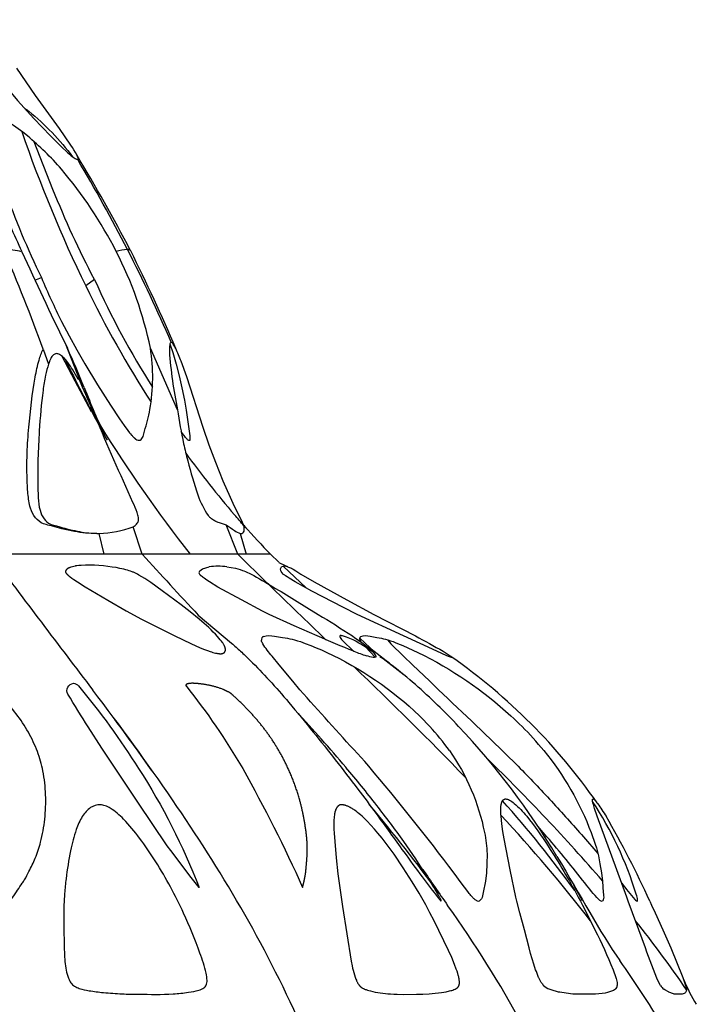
# Model space of a CAD drawing. Header units: millimetres. Extents: x 1250 to 1725, y 0 to 1655.
# Tile 96 of 256: x 1522 to 1555, y 732 to 780. Entities that reach past the tile are written whole.
import ezdxf

# ---------------------------------------------------------------- set-up
doc = ezdxf.new("R2010")
doc.units = ezdxf.units.MM
doc.header["$MEASUREMENT"] = 0
doc.layers.add('Crea2D$visibili$tangenti', color=7, linetype='Continuous', true_color=0x000000)

msp = doc.modelspace()

# ---------------------------------------------------------------- linework, layer by layer
at = {"layer": 'Crea2D$visibili$tangenti'}
for p, q in [((1522.669, 766.888), (1522.99, 767.009)), ((1525.572, 766.915), (1525.142, 766.609)), ((1523.079, 763.53), (1523.338, 762.808)), ((1524.14, 763.831), (1524.848, 762.047)), ((1524.14, 763.831), (1524.252, 763.584)), ((1529.608, 760.593), (1528.288, 763.584)), ((1524.627, 761.975), (1523.977, 763.206)), ((1524.848, 762.047), (1524.778, 762.08)), ((1524.988, 761.687), (1524.848, 762.047)), ((1525.431, 760.493), (1524.627, 761.975)), ((1525.15, 761.325), (1524.988, 761.687)), ((1525.276, 760.803), (1524.891, 761.491)), ((1525.62, 760.242), (1525.15, 761.325)), ((1525.668, 760.13), (1525.339, 760.693)), ((1526.112, 759.236), (1526.182, 759.107)), ((1527.895, 753.571), (1527.456, 754.901)), ((1532.544, 753.571), (1531.97, 755.002)), ((1532.826, 754.993), (1532.905, 754.851)), ((1525.679, 754.58), (1525.796, 754.58)), ((1526.039, 753.571), (1525.796, 754.58)), ((1532.655, 754.583), (1532.942, 753.571)), ((1526.039, 753.571), (1520.501, 753.571)), ((1527.895, 753.571), (1526.039, 753.571)), ((1530.219, 753.571), (1527.895, 753.571)), ((1532.544, 753.571), (1530.219, 753.571)), ((1532.544, 753.571), (1533.955, 752.185)), ((1532.942, 753.571), (1532.544, 753.571)), ((1534.129, 753.571), (1532.942, 753.571)), ((1534.129, 753.571), (1534.539, 753.18)), ((1530.817, 752.858), (1531.15, 752.962)), ((1532.005, 752.968), (1532.424, 752.89)), ((1534.611, 752.858), (1534.662, 752.962)), ((1534.741, 752.987), (1535.854, 751.937)), ((1534.949, 752.968), (1535.14, 752.89)), ((1530.669, 752.736), (1530.692, 752.764)), ((1530.692, 752.764), (1530.817, 752.858)), ((1532.424, 752.89), (1532.534, 752.861)), ((1532.534, 752.861), (1532.651, 752.827)), ((1532.651, 752.827), (1532.77, 752.788)), ((1532.77, 752.788), (1532.836, 752.764)), ((1532.836, 752.764), (1532.91, 752.736)), ((1532.91, 752.736), (1533.186, 752.611)), ((1534.628, 752.764), (1534.611, 752.858)), ((1534.639, 752.736), (1534.628, 752.764)), ((1534.742, 752.611), (1534.639, 752.736)), ((1535.14, 752.89), (1535.194, 752.861)), ((1535.194, 752.861), (1535.256, 752.827)), ((1535.256, 752.827), (1535.322, 752.788)), ((1535.322, 752.788), (1535.359, 752.764)), ((1535.359, 752.764), (1535.403, 752.736)), ((1535.403, 752.736), (1535.6, 752.611)), ((1533.974, 752.161), (1533.951, 752.181)), ((1533.965, 752.175), (1534.012, 752.129)), ((1534.009, 752.145), (1534.043, 752.123)), ((1534.058, 752.084), (1534.011, 752.128)), ((1530.612, 750.617), (1532.236, 749.248)), ((1534.71, 749.535), (1534.833, 749.514)), ((1537.618, 749.395), (1538.176, 748.849)), ((1538.476, 749.494), (1539.204, 748.819)), ((1538.554, 749.289), (1538.493, 749.395)), ((1539.303, 749.535), (1539.411, 749.514)), ((1539.826, 749.411), (1539.835, 749.395)), ((1539.209, 748.565), (1538.737, 749.066)), ((1542.702, 748.639), (1542.213, 748.855)), ((1542.521, 748.856), (1542.861, 748.639)), ((1549.116, 737.054), (1548.878, 737.477)), ((1549.29, 736.728), (1549.116, 737.054)), ((1547.773, 732.407), (1547.683, 732.439)), ((1548.134, 732.304), (1547.773, 732.407)), ((1550.844, 732.407), (1550.797, 732.38)), ((1550.892, 732.44), (1550.844, 732.407)), ((1553.087, 732.623), (1553.004, 732.77)), ((1553.297, 732.407), (1553.251, 732.439)), ((1553.47, 732.305), (1553.297, 732.407)), ((1554.308, 732.623), (1554.346, 732.44)), ((1554.345, 732.407), (1554.342, 732.38)), ((1554.346, 732.44), (1554.345, 732.41)), ((1548.196, 732.292), (1548.134, 732.304)), ((1553.498, 732.292), (1553.47, 732.305))]:
    msp.add_line(p, q, dxfattribs=at)
for points in [[(1519.026, 779.542), (1519.19, 779.246), (1519.362, 778.956), (1519.646, 778.51), (1519.876, 778.164), (1520.328, 777.512), (1520.686, 777.027), (1521.055, 776.55), (1521.436, 776.082), (1521.827, 775.622), (1522.624, 774.735), (1523.426, 773.895), (1523.818, 773.504), (1524.01, 773.319), (1524.196, 773.147), (1524.277, 773.073), (1524.36, 773.002), (1524.444, 772.932), (1524.53, 772.865, 0.123113), (1524.754, 772.745)], [(1524.754, 772.745, 0.546693), (1524.775, 772.809, 0.054221), (1524.707, 772.973), (1524.639, 773.095), (1524.569, 773.215), (1524.496, 773.333), (1524.42, 773.45), (1523.869, 774.249), (1522.709, 775.861), (1522.248, 776.52), (1521.799, 777.186)], [(1526.626, 768.28, 0.058751), (1523.959, 772.281, 0.042608), (1522.31, 773.892), (1522.087, 774.07), (1521.859, 774.242), (1521.632, 774.404), (1521.335, 774.603), (1521.172, 774.706), (1520.479, 775.113, 0.071116), (1520.253, 775.214, 0.144516), (1520.15, 775.212, 0.222209), (1520.087, 775.139, 0.11071), (1520.078, 774.888), (1520.088, 774.819), (1520.1, 774.751), (1520.115, 774.683), (1520.131, 774.615), (1520.235, 774.232), (1520.458, 773.51), (1520.82, 772.407), (1521.199, 771.311, 0.030379), (1522.99, 767.009)], [(1522.172, 775.231), (1522.224, 775.212, -0.046173), (1522.371, 775.097, -0.061128), (1524.508, 772.881)], [(1525.572, 766.915, -0.026121), (1523.552, 771.3), (1522.645, 773.608)], [(1522.99, 767.009, 0.019204), (1523.974, 764.881), (1524.335, 764.19), (1524.711, 763.506), (1525.105, 762.817), (1525.712, 761.804), (1526.344, 760.808), (1526.786, 760.146), (1527.009, 759.829), (1527.184, 759.59), (1527.275, 759.474), (1527.322, 759.416), (1527.37, 759.361), (1527.395, 759.334), (1527.42, 759.307), (1527.445, 759.281), (1527.472, 759.256), (1527.498, 759.231), (1527.512, 759.22), (1527.525, 759.208), (1527.539, 759.197), (1527.553, 759.186), (1527.567, 759.176), (1527.581, 759.166, 0.086916), (1527.695, 759.112, 0.175037), (1527.795, 759.119)], [(1527.795, 759.119, 0.143189), (1527.876, 759.194), (1527.929, 759.3, 0.030422), (1528.003, 759.544, 0.025855), (1528.263, 760.604, 0.083563), (1528.288, 763.584)], [(1529.305, 763.867, 0.295007), (1529.257, 763.833, 0.079625), (1529.227, 763.741, 0.047511), (1529.211, 763.438, 0.035796), (1529.608, 760.593)], [(1532.655, 754.583), (1532.68, 754.579, 0.389968), (1532.84, 754.696), (1532.842, 754.7), (1532.843, 754.705), (1532.845, 754.714), (1532.847, 754.723), (1532.849, 754.733), (1532.85, 754.739), (1532.851, 754.745), (1532.852, 754.757), (1532.853, 754.769), (1532.853, 754.782), (1532.853, 754.795), (1532.853, 754.809), (1532.853, 754.822), (1532.851, 754.836), (1532.849, 754.859), (1532.845, 754.882), (1532.841, 754.905), (1532.836, 754.928), (1532.83, 754.95), (1532.824, 754.972), (1532.817, 754.994), (1532.809, 755.016), (1532.798, 755.044), (1532.785, 755.074), (1532.769, 755.111), (1532.747, 755.159), (1532.382, 755.899), (1532.18, 756.325), (1531.831, 757.122), (1531.463, 758.033), (1531.149, 758.879), (1530.856, 759.733), (1530.054, 762.197), (1529.786, 762.944, 0.022933), (1529.523, 763.565, 0.036384), (1529.402, 763.777, 0.181335), (1529.305, 763.867)], [(1529.608, 760.593, 0.017161), (1529.902, 758.943, 0.011053), (1530.1, 758.112, 0.017087), (1530.599, 756.451, 0.07356), (1531.102, 755.451), (1531.118, 755.433), (1531.134, 755.415), (1531.151, 755.398), (1531.169, 755.381), (1531.186, 755.364), (1531.204, 755.348), (1531.223, 755.332), (1531.242, 755.316), (1531.257, 755.305), (1531.272, 755.293), (1531.287, 755.282), (1531.303, 755.271), (1531.319, 755.26), (1531.335, 755.249), (1531.351, 755.239), (1531.367, 755.229), (1531.384, 755.22), (1531.401, 755.211), (1531.418, 755.202), (1531.435, 755.193), (1531.452, 755.185), (1531.469, 755.177), (1531.487, 755.169), (1531.535, 755.149), (1531.565, 755.138), (1531.625, 755.116), (1531.97, 755.002)], [(1530.198, 759.103, -0.396957), (1530.08, 759.157, -0.035998), (1529.783, 759.539)], [(1531.97, 755.002, -0.009291), (1532.374, 754.721, 0.095603), (1532.655, 754.583)], [(1538.182, 748.855, -0.009204), (1536.394, 749.602), (1535.281, 750.092), (1534.069, 750.649), (1533.736, 750.813), (1532.714, 751.354), (1531.573, 751.98), (1531.16, 752.228), (1531.025, 752.317), (1530.898, 752.406), (1530.855, 752.437), (1530.815, 752.469), (1530.778, 752.5), (1530.744, 752.53), (1530.732, 752.541), (1530.722, 752.551), (1530.712, 752.562), (1530.703, 752.572), (1530.694, 752.582), (1530.686, 752.592), (1530.682, 752.597), (1530.679, 752.601), (1530.675, 752.606), (1530.672, 752.611)], [(1533.186, 752.611, -0.008728), (1535.294, 751.354), (1535.897, 750.985), (1536.443, 750.65, -0.010611), (1538.105, 749.602, -0.039349), (1539.087, 748.856)], [(1535.6, 752.611), (1536.254, 752.228), (1537.837, 751.354), (1539.146, 750.649), (1541.172, 749.602, -0.012401), (1542.521, 748.856)], [(1533.787, 749.582, -0.125662), (1534.32, 749.59), (1534.71, 749.535)], [(1537.821, 749.544), (1537.672, 749.59), (1537.628, 749.603), (1537.614, 749.607), (1537.6, 749.61), (1537.586, 749.614), (1537.579, 749.615), (1537.572, 749.616), (1537.565, 749.617), (1537.559, 749.618), (1537.553, 749.619), (1537.55, 749.619), (1537.547, 749.619), (1537.544, 749.619), (1537.541, 749.62), (1537.538, 749.62), (1537.536, 749.619), (1537.533, 749.619), (1537.53, 749.619), (1537.528, 749.619), (1537.526, 749.619), (1537.524, 749.618), (1537.523, 749.618), (1537.522, 749.618), (1537.521, 749.618), (1537.52, 749.617), (1537.519, 749.617), (1537.518, 749.617), (1537.517, 749.616), (1537.516, 749.616), (1537.515, 749.616), (1537.514, 749.615), (1537.513, 749.615), (1537.512, 749.614), (1537.511, 749.614), (1537.51, 749.613), (1537.509, 749.613), (1537.509, 749.613), (1537.509, 749.612), (1537.508, 749.612), (1537.508, 749.612), (1537.507, 749.612), (1537.507, 749.611), (1537.507, 749.611), (1537.506, 749.611), (1537.506, 749.61), (1537.506, 749.61), (1537.505, 749.61), (1537.505, 749.609), (1537.505, 749.609), (1537.504, 749.609), (1537.504, 749.608), (1537.504, 749.608), (1537.503, 749.608), (1537.503, 749.607), (1537.503, 749.607), (1537.503, 749.607), (1537.502, 749.606), (1537.502, 749.606), (1537.502, 749.605), (1537.502, 749.605), (1537.501, 749.605), (1537.501, 749.604), (1537.501, 749.604), (1537.501, 749.603), (1537.5, 749.603), (1537.5, 749.602), (1537.5, 749.602), (1537.5, 749.601), (1537.5, 749.601), (1537.5, 749.6), (1537.499, 749.6), (1537.499, 749.6), (1537.499, 749.599), (1537.499, 749.599), (1537.499, 749.598), (1537.499, 749.597), (1537.499, 749.597), (1537.499, 749.596), (1537.498, 749.596), (1537.498, 749.595), (1537.498, 749.594), (1537.498, 749.593), (1537.498, 749.592), (1537.498, 749.591), (1537.498, 749.589), (1537.498, 749.588), (1537.498, 749.587), (1537.498, 749.586), (1537.499, 749.584), (1537.499, 749.582, 0.105224), (1537.618, 749.395)], [(1538.493, 749.395, -0.34923), (1538.523, 749.582, -0.153798), (1538.964, 749.59), (1539.303, 749.535)], [(1544.063, 736.801), (1544.043, 736.818), (1544.023, 736.835), (1544.003, 736.853), (1543.984, 736.871), (1543.965, 736.89), (1543.946, 736.908), (1543.928, 736.927), (1543.91, 736.947), (1543.869, 736.993), (1543.829, 737.04), (1543.791, 737.087), (1543.715, 737.183), (1543.4, 737.603), (1543.051, 738.08, 0.014758), (1538.905, 743.271), (1538.705, 743.501, -0.001129), (1535.904, 746.589), (1535.56, 746.992), (1535.217, 747.402), (1534.551, 748.2), (1534.207, 748.616, -0.039571), (1533.755, 749.222, -0.098543), (1533.683, 749.395)], [(1534.833, 749.514), (1534.95, 749.492), (1535.066, 749.468), (1535.182, 749.441), (1535.297, 749.411), (1535.439, 749.371), (1535.58, 749.327), (1535.699, 749.286), (1535.817, 749.243), (1536.081, 749.141), (1536.342, 749.033), (1536.601, 748.92), (1536.858, 748.802, -0.081788), (1541.367, 745.726), (1541.506, 745.59), (1541.549, 745.547), (1541.75, 745.339), (1541.873, 745.206)], [(1539.137, 748.805, 0.026579), (1538.139, 749.411), (1537.903, 749.514), (1537.821, 749.544)], [(1539.411, 749.514), (1539.515, 749.492), (1539.619, 749.467), (1539.722, 749.44), (1539.825, 749.411), (1539.954, 749.371), (1540.084, 749.327), (1540.194, 749.286), (1540.305, 749.243), (1540.556, 749.14), (1540.805, 749.032), (1541.052, 748.919), (1541.296, 748.802, -0.071768), (1545.813, 745.726), (1545.961, 745.59), (1546.006, 745.547), (1546.222, 745.339), (1546.355, 745.206)], [(1539.835, 749.395), (1539.979, 749.222), (1540.597, 748.617), (1541.036, 748.2), (1541.869, 747.402), (1542.292, 746.992, -0.003889), (1545.939, 743.501), (1546.169, 743.271, -0.008329), (1547.784, 741.57, -0.007069), (1549.343, 739.843), (1550.039, 739.031)], [(1530.658, 737.383), (1530.271, 737.86), (1529.28, 739.175), (1529.109, 739.413), (1527.676, 741.52), (1525.927, 744.145), (1525.26, 745.185, -0.005389), (1524.282, 746.773, -0.554648), (1524.551, 747.303)], [(1524.551, 747.303, -0.198201), (1524.788, 747.18, -0.034269), (1527.712, 743.164, -0.050918), (1530.658, 737.383)], [(1530.332, 747.303), (1530.293, 747.302), (1530.254, 747.299), (1530.215, 747.295), (1530.176, 747.29), (1530.148, 747.286), (1530.134, 747.283), (1530.12, 747.28), (1530.106, 747.277), (1530.093, 747.273), (1530.086, 747.271), (1530.079, 747.269), (1530.072, 747.266), (1530.065, 747.264), (1530.057, 747.261), (1530.053, 747.259), (1530.049, 747.257), (1530.046, 747.255), (1530.042, 747.253), (1530.04, 747.252), (1530.038, 747.251), (1530.037, 747.25), (1530.035, 747.249), (1530.033, 747.248), (1530.032, 747.247), (1530.03, 747.246), (1530.029, 747.245), (1530.027, 747.243), (1530.026, 747.242), (1530.024, 747.241), (1530.024, 747.24), (1530.023, 747.239), (1530.022, 747.238), (1530.022, 747.238), (1530.021, 747.237), (1530.02, 747.236), (1530.02, 747.235), (1530.019, 747.235), (1530.019, 747.234), (1530.018, 747.233), (1530.018, 747.232), (1530.017, 747.232), (1530.017, 747.231), (1530.016, 747.23), (1530.016, 747.229), (1530.015, 747.228), (1530.015, 747.227), (1530.015, 747.226), (1530.014, 747.226), (1530.014, 747.225), (1530.014, 747.224), (1530.013, 747.224), (1530.013, 747.222), (1530.013, 747.221), (1530.012, 747.219), (1530.012, 747.218), (1530.011, 747.216), (1530.011, 747.214), (1530.011, 747.213), (1530.011, 747.211), (1530.011, 747.21), (1530.011, 747.209), (1530.011, 747.208), (1530.011, 747.207), (1530.011, 747.207), (1530.011, 747.206), (1530.011, 747.205), (1530.011, 747.204), (1530.011, 747.203), (1530.011, 747.203), (1530.011, 747.202), (1530.011, 747.201), (1530.012, 747.2), (1530.012, 747.2), (1530.012, 747.199), (1530.012, 747.198), (1530.012, 747.197), (1530.013, 747.196), (1530.013, 747.196), (1530.013, 747.195), (1530.013, 747.194), (1530.014, 747.193), (1530.014, 747.193), (1530.014, 747.192), (1530.015, 747.191), (1530.015, 747.191), (1530.015, 747.19), (1530.016, 747.189), (1530.016, 747.188), (1530.016, 747.188), (1530.017, 747.187), (1530.017, 747.186), (1530.018, 747.186), (1530.018, 747.185), (1530.019, 747.185), (1530.019, 747.184), (1530.02, 747.183), (1530.02, 747.183), (1530.021, 747.182), (1530.022, 747.181), (1530.022, 747.181), (1530.023, 747.18), (1530.024, 747.18, -0.034686), (1532.776, 743.164, -0.021776), (1535.689, 737.383)], [(1542.821, 744.034, -0.105983), (1544.529, 740.046, -0.043493), (1544.655, 739.014), (1544.643, 738.533), (1544.624, 738.097), (1544.574, 737.697), (1544.462, 737.142), (1544.447, 737.055)], [(1547.412, 744.034, -0.081336), (1549.715, 740.046, -0.05296), (1550.141, 738.533), (1550.221, 738.097), (1550.27, 737.697), (1550.306, 737.142), (1550.313, 737.055)], [(1546.582, 740.839, -0.027676), (1547.631, 739.386, -0.019959), (1549.089, 736.913), (1549.189, 736.725)], [(1550.081, 736.801, -0.028458), (1549.402, 737.603, 0.012605), (1547.568, 739.843), (1547.121, 740.356)], [(1544.447, 737.055), (1544.43, 736.974, -0.240584), (1544.285, 736.728)], [(1549.189, 736.725), (1549.292, 736.53), (1549.49, 736.147), (1549.899, 735.326, -0.021751), (1550.779, 733.387), (1550.911, 733.017, -0.032233), (1550.973, 732.77), (1550.984, 732.623)], [(1550.313, 737.055), (1550.318, 736.974, -0.220665), (1550.262, 736.728)], [(1553.004, 732.77, -0.022727), (1552.35, 734.45), (1552.034, 735.326), (1551.728, 736.147), (1551.513, 736.725)], [(1551.97, 736.728, 0.14578), (1551.932, 736.974), (1551.906, 737.054)], [(1550.797, 732.38), (1550.706, 732.337), (1550.502, 732.274), (1550.402, 732.254, -0.045826), (1549.777, 732.196), (1549.178, 732.193, -0.02908), (1548.705, 732.218), (1548.196, 732.292)], [(1554.342, 732.38), (1554.331, 732.337), (1554.295, 732.274), (1554.272, 732.254, -0.170717), (1554.095, 732.196), (1553.892, 732.193, -0.07164), (1553.713, 732.218), (1553.498, 732.292)]]:
    msp.add_lwpolyline(points, format="xyb", dxfattribs=at)
for points in [[(1529.24, 763.793), (1529.375, 763.376), (1529.542, 762.807), (1529.692, 762.233), (1529.824, 761.654), (1529.941, 761.05), (1530.019, 760.578), (1530.199, 759.328), (1530.206, 759.273), (1530.209, 759.246), (1530.211, 759.22), (1530.212, 759.196), (1530.212, 759.184), (1530.212, 759.173), (1530.198, 759.103)], [(1542.213, 748.855), (1540.589, 749.602), (1538.337, 750.649), (1537.669, 750.983), (1536.141, 751.784), (1535.333, 752.228), (1535.038, 752.406), (1534.939, 752.469), (1534.848, 752.53), (1534.819, 752.551), (1534.791, 752.572), (1534.766, 752.592), (1534.742, 752.611)], [(1546.105, 736.725), (1546.061, 736.912), (1545.773, 738.234), (1545.48, 739.747), (1545.422, 740.11), (1545.373, 740.474), (1545.333, 740.839), (1545.326, 740.935), (1545.322, 741.031), (1545.321, 741.121), (1545.321, 741.166), (1545.324, 741.244), (1545.326, 741.277), (1545.329, 741.31), (1545.332, 741.343), (1545.337, 741.376), (1545.342, 741.408), (1545.345, 741.424), (1545.349, 741.441), (1545.353, 741.457), (1545.357, 741.473), (1545.363, 741.495), (1545.366, 741.505), (1545.37, 741.516), (1545.374, 741.527), (1545.378, 741.537), (1545.382, 741.548), (1545.387, 741.558), (1545.391, 741.568), (1545.394, 741.573), (1545.397, 741.577), (1545.399, 741.582), (1545.402, 741.587), (1545.405, 741.592), (1545.408, 741.596), (1545.411, 741.601), (1545.415, 741.605), (1545.418, 741.61), (1545.421, 741.614), (1545.425, 741.618), (1545.428, 741.622), (1545.432, 741.626), (1545.436, 741.63), (1545.439, 741.633), (1545.442, 741.637), (1545.446, 741.639), (1545.449, 741.642), (1545.452, 741.645), (1545.456, 741.648), (1545.459, 741.651), (1545.463, 741.653), (1545.467, 741.656), (1545.47, 741.658), (1545.474, 741.661), (1545.478, 741.663), (1545.482, 741.665), (1545.486, 741.667), (1545.49, 741.669), (1545.494, 741.671), (1545.498, 741.673), (1545.502, 741.675), (1545.506, 741.676), (1545.51, 741.678), (1545.514, 741.679), (1545.518, 741.68), (1545.523, 741.681), (1545.527, 741.682), (1545.531, 741.683), (1545.536, 741.684), (1545.54, 741.684), (1545.544, 741.685), (1545.549, 741.685), (1545.553, 741.685), (1545.558, 741.686), (1545.562, 741.685)], [(1551.513, 736.725), (1551.444, 736.912), (1550.968, 738.234), (1550.012, 740.839), (1549.88, 741.224), (1549.839, 741.352), (1549.821, 741.417), (1549.803, 741.482), (1549.794, 741.52), (1549.79, 741.538), (1549.786, 741.557), (1549.783, 741.576), (1549.782, 741.586), (1549.781, 741.595), (1549.78, 741.605), (1549.779, 741.615), (1549.778, 741.624), (1549.778, 741.634), (1549.778, 741.639), (1549.778, 741.644), (1549.778, 741.646), (1549.778, 741.649), (1549.778, 741.651), (1549.778, 741.654), (1549.779, 741.656), (1549.779, 741.657), (1549.779, 741.658), (1549.779, 741.66), (1549.779, 741.661), (1549.78, 741.662), (1549.78, 741.663), (1549.78, 741.664), (1549.781, 741.665), (1549.781, 741.667), (1549.782, 741.668), (1549.782, 741.669), (1549.783, 741.67), (1549.783, 741.671), (1549.784, 741.672), (1549.784, 741.674), (1549.785, 741.674), (1549.785, 741.675), (1549.785, 741.675), (1549.786, 741.676), (1549.786, 741.677), (1549.787, 741.677), (1549.787, 741.678), (1549.788, 741.678), (1549.788, 741.679), (1549.788, 741.679), (1549.789, 741.68), (1549.789, 741.68), (1549.79, 741.681), (1549.791, 741.681), (1549.791, 741.682), (1549.791, 741.682), (1549.791, 741.682), (1549.792, 741.682), (1549.792, 741.682), (1549.792, 741.683), (1549.793, 741.683), (1549.793, 741.683), (1549.793, 741.683), (1549.793, 741.683), (1549.794, 741.684), (1549.794, 741.684), (1549.794, 741.684), (1549.795, 741.684), (1549.795, 741.684), (1549.795, 741.684), (1549.796, 741.684), (1549.796, 741.685), (1549.796, 741.685), (1549.797, 741.685), (1549.797, 741.685), (1549.797, 741.685), (1549.798, 741.685), (1549.798, 741.685), (1549.798, 741.685), (1549.799, 741.685), (1549.799, 741.685), (1549.8, 741.685), (1549.8, 741.685), (1549.8, 741.685), (1549.801, 741.685), (1549.801, 741.685)], [(1547.291, 732.77), (1547.273, 732.8), (1547.255, 732.83), (1547.238, 732.86), (1547.222, 732.891), (1547.206, 732.922), (1547.19, 732.954), (1547.175, 732.985), (1547.161, 733.017), (1547.122, 733.109), (1547.085, 733.202), (1547.05, 733.295), (1547.016, 733.387), (1546.93, 733.65), (1546.849, 733.915), (1546.774, 734.182), (1546.705, 734.45), (1546.474, 735.326), (1546.255, 736.147), (1546.105, 736.725)], [(1552.565, 736.724), (1552.655, 736.53), (1552.832, 736.147), (1553.202, 735.326), (1553.581, 734.45), (1554.168, 733.017), (1554.308, 732.623)]]:
    msp.add_lwpolyline(points, dxfattribs=at)
for points in [[(1531.922, 749.028), (1531.916, 749.043), (1531.911, 749.059), (1531.905, 749.074), (1531.899, 749.089), (1531.892, 749.104), (1531.886, 749.119), (1531.879, 749.133), (1531.871, 749.148), (1531.856, 749.177), (1531.84, 749.205), (1531.823, 749.233), (1531.805, 749.26), (1531.777, 749.301), (1531.748, 749.342), (1531.718, 749.381), (1531.687, 749.42), (1531.623, 749.496), (1531.556, 749.571), (1531.452, 749.683), (1531.345, 749.793), (1531.236, 749.9), (1531.125, 750.006), (1530.898, 750.212), (1530.666, 750.412), (1530.226, 750.772), (1529.778, 751.121), (1528.866, 751.8), (1528.31, 752.199), (1528.168, 752.295), (1528.025, 752.387), (1527.879, 752.476), (1527.731, 752.562), (1527.666, 752.597), (1527.6, 752.631), (1527.534, 752.663), (1527.501, 752.678), (1527.467, 752.693), (1527.432, 752.707), (1527.396, 752.721), (1527.325, 752.747), (1527.252, 752.77), (1527.18, 752.792), (1527.087, 752.817), (1526.995, 752.841), (1526.902, 752.863), (1526.809, 752.884), (1526.621, 752.92), (1526.433, 752.951), (1526.218, 752.981), (1526.003, 753.005), (1525.788, 753.023), (1525.572, 753.035), (1525.356, 753.04), (1525.14, 753.038), (1524.924, 753.029), (1524.816, 753.022), (1524.709, 753.013), (1524.698, 753.011), (1524.688, 753.01), (1524.668, 753.006), (1524.648, 753.002), (1524.628, 752.997), (1524.444, 752.947), (1524.417, 752.94), (1524.391, 752.931), (1524.365, 752.922), (1524.353, 752.917), (1524.34, 752.912), (1524.328, 752.907), (1524.316, 752.901), (1524.304, 752.895), (1524.292, 752.889), (1524.28, 752.882), (1524.269, 752.875), (1524.263, 752.872), (1524.258, 752.868), (1524.253, 752.864), (1524.247, 752.861), (1524.242, 752.857), (1524.237, 752.853), (1524.232, 752.848), (1524.227, 752.844), (1524.222, 752.84), (1524.217, 752.835), (1524.213, 752.831), (1524.208, 752.826), (1524.204, 752.821), (1524.199, 752.816), (1524.195, 752.811), (1524.191, 752.806), (1524.187, 752.801), (1524.184, 752.796), (1524.18, 752.79), (1524.176, 752.785), (1524.174, 752.781), (1524.173, 752.778), (1524.171, 752.775), (1524.169, 752.771), (1524.167, 752.768), (1524.166, 752.764), (1524.164, 752.761), (1524.163, 752.757), (1524.162, 752.756), (1524.162, 752.754), (1524.161, 752.752), (1524.161, 752.75), (1524.16, 752.748), (1524.16, 752.747), (1524.159, 752.745), (1524.159, 752.743), (1524.159, 752.741), (1524.158, 752.74), (1524.158, 752.738), (1524.158, 752.736), (1524.158, 752.734), (1524.158, 752.732), (1524.158, 752.731), (1524.158, 752.729), (1524.158, 752.728), (1524.158, 752.726), (1524.158, 752.725), (1524.158, 752.724), (1524.158, 752.722), (1524.159, 752.719), (1524.159, 752.717), (1524.159, 752.715), (1524.16, 752.712), (1524.161, 752.71), (1524.161, 752.708), (1524.162, 752.706), (1524.163, 752.703), (1524.164, 752.701), (1524.165, 752.699), (1524.166, 752.696), (1524.167, 752.694), (1524.168, 752.692), (1524.17, 752.687), (1524.173, 752.683), (1524.175, 752.678), (1524.178, 752.674), (1524.181, 752.669), (1524.184, 752.665), (1524.19, 752.656), (1524.201, 752.642), (1524.212, 752.629), (1524.223, 752.616), (1524.235, 752.603), (1524.246, 752.591), (1524.258, 752.579), (1524.27, 752.567), (1524.283, 752.556), (1524.308, 752.534), (1524.334, 752.513), (1524.387, 752.472), (1524.474, 752.408), (1524.562, 752.346), (1524.742, 752.226), (1525.111, 751.995), (1526.22, 751.336), (1527.105, 750.825), (1527.86, 750.421), (1529.45, 749.619), (1530.286, 749.221), (1530.676, 749.048), (1530.873, 748.967), (1531.072, 748.89), (1531.197, 748.846), (1531.26, 748.825), (1531.324, 748.805), (1531.389, 748.788), (1531.454, 748.772), (1531.487, 748.765), (1531.52, 748.759), (1531.554, 748.753), (1531.588, 748.748), (1531.626, 748.743), (1531.645, 748.741), (1531.664, 748.74), (1531.683, 748.739), (1531.692, 748.739), (1531.702, 748.739), (1531.711, 748.739), (1531.72, 748.74), (1531.729, 748.74), (1531.738, 748.741), (1531.747, 748.742), (1531.756, 748.743), (1531.765, 748.745), (1531.774, 748.746), (1531.783, 748.748), (1531.791, 748.751), (1531.795, 748.752), (1531.799, 748.753), (1531.804, 748.754), (1531.808, 748.756), (1531.812, 748.757), (1531.816, 748.759), (1531.82, 748.761), (1531.824, 748.763), (1531.828, 748.764), (1531.832, 748.766), (1531.836, 748.768), (1531.84, 748.77), (1531.843, 748.773), (1531.847, 748.775), (1531.851, 748.777), (1531.855, 748.78), (1531.858, 748.782), (1531.862, 748.785), (1531.865, 748.788), (1531.869, 748.79), (1531.872, 748.793), (1531.875, 748.796), (1531.878, 748.798), (1531.881, 748.801), (1531.884, 748.804), (1531.887, 748.807), (1531.889, 748.81), (1531.892, 748.813), (1531.895, 748.816), (1531.897, 748.819), (1531.9, 748.822), (1531.902, 748.825), (1531.905, 748.828), (1531.907, 748.832), (1531.909, 748.835), (1531.912, 748.838), (1531.914, 748.842), (1531.916, 748.845), (1531.918, 748.849), (1531.92, 748.853), (1531.922, 748.856), (1531.923, 748.86), (1531.925, 748.864), (1531.927, 748.867), (1531.928, 748.871), (1531.93, 748.875), (1531.931, 748.879), (1531.932, 748.883), (1531.933, 748.886), (1531.934, 748.89), (1531.935, 748.894), (1531.936, 748.898), (1531.936, 748.902), (1531.937, 748.906), (1531.937, 748.91), (1531.938, 748.914), (1531.938, 748.919), (1531.938, 748.923), (1531.938, 748.927), (1531.938, 748.931), (1531.938, 748.935), (1531.938, 748.939), (1531.937, 748.947), (1531.936, 748.956), (1531.935, 748.964), (1531.934, 748.972), (1531.932, 748.98), (1531.929, 748.997)], [(1541.227, 732.196), (1541.532, 732.202), (1541.836, 732.216), (1541.988, 732.228), (1542.139, 732.242), (1542.291, 732.259), (1542.442, 732.279), (1542.555, 732.297), (1542.667, 732.317), (1542.723, 732.329), (1542.779, 732.341), (1542.834, 732.355), (1542.89, 732.37), (1542.939, 732.385), (1542.988, 732.401), (1543.037, 732.418), (1543.061, 732.428), (1543.1, 732.444), (1543.115, 732.45), (1543.13, 732.457), (1543.144, 732.465), (1543.151, 732.469), (1543.158, 732.473), (1543.165, 732.477), (1543.171, 732.481), (1543.178, 732.485), (1543.185, 732.49), (1543.191, 732.495), (1543.197, 732.499), (1543.202, 732.503), (1543.206, 732.507), (1543.211, 732.51), (1543.215, 732.514), (1543.219, 732.518), (1543.223, 732.522), (1543.227, 732.526), (1543.231, 732.531), (1543.235, 732.535), (1543.238, 732.539), (1543.242, 732.544), (1543.246, 732.548), (1543.249, 732.553), (1543.253, 732.557), (1543.256, 732.562), (1543.259, 732.567), (1543.262, 732.571), (1543.265, 732.576), (1543.268, 732.581), (1543.271, 732.586), (1543.274, 732.591), (1543.277, 732.596), (1543.279, 732.601), (1543.282, 732.606), (1543.284, 732.611), (1543.287, 732.617), (1543.289, 732.622), (1543.291, 732.627), (1543.293, 732.633), (1543.295, 732.638), (1543.297, 732.643), (1543.299, 732.649), (1543.3, 732.655), (1543.302, 732.662), (1543.304, 732.668), (1543.305, 732.674), (1543.306, 732.681), (1543.308, 732.687), (1543.309, 732.694), (1543.31, 732.7), (1543.311, 732.714), (1543.312, 732.727), (1543.313, 732.74), (1543.313, 732.754), (1543.313, 732.767), (1543.313, 732.78), (1543.312, 732.794), (1543.312, 732.807), (1543.309, 732.834), (1543.306, 732.861), (1543.3, 732.905), (1543.293, 732.949), (1543.285, 732.992), (1543.276, 733.035), (1543.266, 733.078), (1543.255, 733.12), (1543.231, 733.205), (1543.197, 733.313), (1543.16, 733.421), (1543.079, 733.635), (1542.936, 733.979), (1542.783, 734.319), (1542.076, 735.77), (1541.877, 736.157), (1541.672, 736.54), (1541.351, 737.102), (1541.016, 737.656), (1540.584, 738.331), (1540.132, 738.993), (1539.748, 739.518), (1539.549, 739.775), (1539.344, 740.027), (1539.178, 740.223), (1539.007, 740.415), (1538.83, 740.601), (1538.739, 740.692), (1538.647, 740.781), (1538.578, 740.845), (1538.508, 740.907), (1538.437, 740.968), (1538.364, 741.027), (1538.29, 741.084), (1538.214, 741.138), (1538.175, 741.164), (1538.136, 741.19), (1538.096, 741.215), (1538.056, 741.239), (1538, 741.271), (1537.972, 741.286), (1537.943, 741.3), (1537.914, 741.314), (1537.885, 741.327), (1537.856, 741.339), (1537.826, 741.351), (1537.796, 741.361), (1537.781, 741.366), (1537.766, 741.37), (1537.751, 741.375), (1537.735, 741.379), (1537.72, 741.382), (1537.704, 741.386), (1537.689, 741.389), (1537.673, 741.392), (1537.657, 741.394), (1537.641, 741.396), (1537.626, 741.398), (1537.609, 741.399), (1537.593, 741.4), (1537.577, 741.401), (1537.573, 741.401), (1537.569, 741.401), (1537.565, 741.401), (1537.561, 741.401), (1537.557, 741.401), (1537.553, 741.401), (1537.549, 741.4), (1537.545, 741.4), (1537.541, 741.4), (1537.537, 741.399), (1537.533, 741.398), (1537.529, 741.398), (1537.525, 741.397), (1537.521, 741.396), (1537.518, 741.395), (1537.514, 741.394), (1537.51, 741.393), (1537.506, 741.392), (1537.503, 741.391), (1537.499, 741.39), (1537.495, 741.388), (1537.492, 741.387), (1537.488, 741.386), (1537.485, 741.384), (1537.478, 741.381), (1537.471, 741.378), (1537.464, 741.374), (1537.457, 741.37), (1537.451, 741.366), (1537.444, 741.362), (1537.438, 741.357), (1537.432, 741.353), (1537.426, 741.348), (1537.42, 741.343), (1537.414, 741.338), (1537.408, 741.332), (1537.402, 741.327), (1537.397, 741.321), (1537.391, 741.316), (1537.386, 741.31), (1537.381, 741.304), (1537.376, 741.298), (1537.371, 741.292), (1537.366, 741.286), (1537.359, 741.277), (1537.353, 741.268), (1537.347, 741.259), (1537.341, 741.25), (1537.336, 741.241), (1537.33, 741.232), (1537.325, 741.223), (1537.32, 741.213), (1537.315, 741.203), (1537.311, 741.194), (1537.306, 741.184), (1537.302, 741.174), (1537.294, 741.154), (1537.286, 741.134), (1537.28, 741.113), (1537.273, 741.092), (1537.268, 741.071), (1537.262, 741.05), (1537.253, 741.007), (1537.245, 740.964), (1537.234, 740.895), (1537.225, 740.826), (1537.218, 740.757), (1537.213, 740.687), (1537.21, 740.618), (1537.208, 740.549), (1537.207, 740.41), (1537.211, 740.213), (1537.221, 740.017), (1537.249, 739.623), (1537.32, 738.83), (1537.407, 738.039), (1537.508, 737.251), (1537.621, 736.464), (1538.054, 733.799), (1538.096, 733.578), (1538.12, 733.467), (1538.146, 733.358), (1538.174, 733.249), (1538.206, 733.14), (1538.241, 733.033), (1538.26, 732.98), (1538.28, 732.927), (1538.301, 732.873), (1538.313, 732.847), (1538.324, 732.821), (1538.337, 732.795), (1538.349, 732.77), (1538.363, 732.745), (1538.377, 732.72), (1538.392, 732.696), (1538.4, 732.684), (1538.407, 732.673), (1538.416, 732.661), (1538.424, 732.65), (1538.433, 732.639), (1538.441, 732.628), (1538.45, 732.617), (1538.46, 732.607), (1538.469, 732.597), (1538.479, 732.587), (1538.489, 732.577), (1538.5, 732.567), (1538.51, 732.558), (1538.521, 732.549), (1538.531, 732.541), (1538.542, 732.534), (1538.552, 732.526), (1538.563, 732.519), (1538.574, 732.512), (1538.585, 732.505), (1538.607, 732.492), (1538.63, 732.479), (1538.654, 732.467), (1538.677, 732.456), (1538.701, 732.445), (1538.736, 732.431), (1538.77, 732.418), (1538.805, 732.406), (1538.84, 732.395), (1538.91, 732.374), (1538.98, 732.356), (1539.1, 732.328), (1539.221, 732.302), (1539.343, 732.28), (1539.466, 732.26), (1539.589, 732.244), (1539.713, 732.229), (1539.837, 732.218), (1539.961, 732.208), (1540.119, 732.199), (1540.277, 732.193), (1540.594, 732.189)]]:
    msp.add_lwpolyline(points, close=True, dxfattribs=at)
for centre, radius, start, end in [((1585.536, 796.029), 67.179, 199.04279, 205.97252), ((1443.435, 724.182), 94.795, 27.74878, 30.97829), ((1458.102, 732.981), 77.613, 27.13184, 30.82041), ((1443.257, 734.549), 84.92, 19.9549, 23.47376), ((1521.148, 764.587), 3.788, 76.3798, 89.9749), ((1646.232, 824.347), 136.266, 204.30151, 206.36584), ((1527.448, 765.168), 3.218, 94.8807, 104.8025), ((1510.262, 759.845), 18.41, 11.7199, 27.2698), ((1527.19, 768.182), 0.193, 43.6571, 94.6501), ((1457.894, 732.874), 77.847, 23.46133, 27.13202), ((1445.792, 727.666), 91.108, 23.20652, 26.4963), ((1563.694, 784.071), 41.805, 204.2297, 212.3765), ((1575.691, 791.271), 56.244, 206.007, 212.6183), ((1476.271, 741.944), 52.636, 22.0047, 24.276), ((1608.023, 804.092), 93.384, 206.07532, 208.28489), ((1574.439, 781.358), 53.15, 201.7473, 204.5965), ((1583.751, 795.618), 68.071, 211.73456, 218.14836), ((1568.215, 786.31), 47.267, 216.0631, 220.6952), ((1519.187, 743.998), 17.495, 38.7554, 41.0633), ((1525.527, 760.414), 5.84, 272.6461, 289.2905), ((1566.148, 784.533), 44.54, 221.6467, 224.0387), ((2188.822, 1253.64), 834.699, 216.805551, 217.373369), ((1737.121, 943.321), 282.454, 222.20535, 223.01948), ((1531.605, 749.162), 3.827, 83.9902, 96.8322), ((1537.123, 758.102), 5.567, 242.2851, 247.0492), ((1534.815, 752.539), 0.449, 72.6045, 109.8522), ((1530.754, 752.675), 0.104, 144.7039, 218.1628), ((1948.377, 1178.694), 594.69, 225.83737, 226.207426), ((1533.862, 749.418), 0.181, 114.7161, 187.1803), ((1541.773, 757.952), 9.78, 248.457, 252.2325), ((1519.072, 721.759), 33.727, 49.0615, 54.051), ((1538.684, 748.376), 0.627, 24.7498, 49.9214), ((1527.603, 731.777), 20.567, 50.7077, 54.8389), ((1526.395, 725.005), 28.8, 34.9228, 54.9374), ((1395.446, 598.757), 206.59, 44.17944, 46.29888), ((1520.95, 724.209), 30.647, 43.246, 48.7115), ((1433.146, 675.898), 116.528, 34.34234, 37.5845), ((1478.564, 692.82), 77.771, 40.3913, 43.06332), ((1408.292, 657.608), 147.376, 35.40482, 36.63096), ((1531.388, 735.766), 14.109, 35.8722, 41.9968), ((1516.545, 720.022), 36.724, 30.9095, 43.2952), ((1533.645, 732.685), 17.842, 39.4999, 44.5696), ((1477.015, 674.191), 96.952, 40.92433, 45.7468), ((1508.896, 708.631), 49.187, 35.549, 42.0759), ((1535.031, 731.86), 17.656, 17.1094, 33.3073), ((1477.213, 689.546), 80.62, 36.13466, 40.03126), ((1489.355, 689.063), 76.292, 37.74312, 42.80465), ((1512.199, 718.469), 44.301, 24.3351, 30.3284), ((1619.583, 790.855), 94.118, 213.97118, 215.26526), ((1564.863, 747.991), 17.17, 217.2669, 220.6707), ((1544.334, 737.117), 0.416, 229.406, 247.8102), ((1544.237, 736.89), 0.17, 249.2493, 286.4664), ((1550.37, 737.113), 0.425, 227.0963, 243.5402), ((1550.226, 736.82), 0.0986, 242.7474, 291.6753), ((1552.184, 737.117), 0.467, 222.5605, 235.5445), ((1551.947, 736.76), 0.0391, 226.1283, 304.7428), ((1496.798, 703.671), 56.472, 28.6004, 35.5628), ((1507.131, 700.057), 57.244, 34.4183, 38.5973), ((1508.36, 703.571), 52.375, 31.2007, 35.2885), ((1561.068, 735.621), 7.367, 201.7299, 212.0951), ((1548.153, 733.306), 1.015, 211.8831, 222.3291), ((1547.948, 733.153), 0.761, 224.1775, 249.596), ((1550.746, 732.628), 0.239, 307.6808, 358.6323), ((1553.687, 732.996), 0.707, 211.914, 231.9742)]:
    msp.add_arc(centre, radius, start, end, dxfattribs=at)
for points, knots in [([(1519.497, 773.892), (1519.621, 773.648), (1519.879, 773.124), (1520.545, 771.675), (1521.238, 770.035), (1521.842, 768.695), (1522.034, 768.28)], [0, 0, 0, 0, 0.819404, 1.751684, 4.785952, 6.15936, 6.15936, 6.15936, 6.15936]), ([(1525.679, 754.58), (1525.315, 754.572), (1524.745, 754.64), (1524.034, 754.792), (1523.581, 754.919), (1523.282, 754.994), (1522.974, 755.079), (1522.662, 755.332), (1522.454, 755.752), (1522.383, 756.166), (1522.326, 756.523), (1522.306, 756.99), (1522.28, 757.647), (1522.292, 758.598), (1522.402, 760.144), (1522.571, 761.654), (1522.838, 762.919), (1522.992, 763.364), (1523.079, 763.53)], [0, 0, 0, 0, 1.089349, 1.716313, 2.180148, 2.500888, 2.641591, 3.132443, 3.669043, 4.024744, 4.384197, 4.756462, 5.422087, 6.361644, 7.6061, 10.071856, 10.915423, 11.47928, 11.47928, 11.47928, 11.47928]), ([(1524.778, 762.08), (1524.695, 762.231), (1524.536, 762.507), (1524.3, 762.863), (1524.085, 763.12), (1523.896, 763.276), (1523.712, 763.339), (1523.542, 763.253), (1523.426, 763.06), (1523.365, 762.902), (1523.338, 762.808)], [0, 0, 0, 0, 0.519326, 0.950571, 1.285716, 1.518338, 1.68711, 1.836759, 2.055704, 2.349022, 2.349022, 2.349022, 2.349022]), ([(1523.338, 762.808), (1523.276, 762.631), (1523.171, 762.209), (1523, 761.129), (1522.89, 759.773), (1522.82, 758.324), (1522.804, 757.24), (1522.821, 756.404), (1522.885, 755.753), (1523.075, 755.289), (1523.353, 755.05), (1523.617, 754.971), (1523.886, 754.906), (1524.181, 754.815), (1524.704, 754.692), (1525.098, 754.619), (1525.405, 754.594)], [0, 0, 0, 0, 0.560088, 1.302487, 3.280164, 4.637244, 5.655605, 6.532695, 7.144147, 7.612772, 8.01424, 8.19982, 8.436133, 8.844748, 9.126049, 10.047051, 10.047051, 10.047051, 10.047051]), ([(1527.456, 754.901), (1527.519, 754.943), (1527.611, 755.025), (1527.728, 755.19), (1527.703, 755.388), (1527.617, 755.691), (1526.893, 757.307), (1526.204, 758.85), (1525.62, 760.242)], [0, 0, 0, 0, 0.213294, 0.400964, 0.558249, 0.803829, 1.341956, 5.870683, 5.870683, 5.870683, 5.870683]), ([(1517.982, 743.216), (1517.489, 744.195), (1516.542, 745.764), (1515.748, 747.683), (1515.361, 748.697), (1515.258, 749.075), (1515.265, 749.256), (1515.339, 749.338), (1515.437, 749.393), (1515.602, 749.429), (1515.971, 749.401), (1516.551, 749.323), (1517.394, 749.121), (1518.312, 748.673), (1519.628, 747.909), (1521.082, 746.719), (1522.01, 745.551), (1522.355, 744.929), (1522.52, 744.624), (1522.812, 744.014), (1523.104, 742.988), (1523.219, 741.879), (1523.185, 740.714), (1522.993, 739.679), (1522.73, 738.83), (1522.415, 738.24), (1522.223, 737.828), (1522.019, 737.533), (1521.824, 737.249), (1521.635, 736.942), (1521.472, 736.738), (1521.297, 736.711), (1521.089, 736.885), (1520.914, 737.213), (1520.502, 738.042), (1519.873, 739.377), (1518.938, 741.226), (1518.316, 742.555), (1517.982, 743.216)], [0, 0, 0, 0, 3.289188, 5.481571, 6.219483, 6.548067, 6.652186, 6.754896, 6.850141, 7.000315, 7.24846, 7.961865, 8.75208, 9.844093, 11.008224, 13.31833, 15.449347, 15.449347, 15.449347, 16.491654, 17.471413, 18.639014, 19.82383, 20.963275, 21.782919, 22.49056, 22.95369, 23.15419, 23.556482, 23.993879, 24.23252, 24.331976, 24.481795, 25.011492, 25.445928, 27.258087, 29.438996, 31.660593, 31.660593, 31.660593, 31.660593]), ([(1532.236, 749.248), (1532.382, 749.122), (1532.687, 748.848), (1533.306, 748.258), (1534.099, 747.436), (1535.115, 746.268), (1535.814, 745.414), (1536.207, 744.929), (1536.568, 744.485), (1537.298, 743.569), (1538.314, 742.248), (1539.424, 740.76), (1540.449, 739.323), (1541.457, 737.959), (1542.054, 737.173), (1542.354, 736.782), (1542.403, 736.731), (1542.431, 736.716), (1542.413, 736.772), (1542.358, 736.885), (1542.14, 737.278), (1541.563, 738.221), (1540.59, 739.665), (1539.264, 741.429), (1538.307, 742.611), (1537.797, 743.216)], [0, 0, 0, 0, 0.578735, 1.229803, 2.566663, 4.001165, 5.874908, 5.874908, 5.874908, 7.592888, 9.386586, 10.875256, 13.161491, 14.682476, 15.9621, 16.124723, 16.159581, 16.175843, 16.208976, 16.284483, 16.57513, 17.548066, 19.604859, 21.793127, 24.167611, 24.167611, 24.167611, 24.167611]), ([(1539.253, 748.639), (1539.253, 748.628), (1539.261, 748.589), (1539.204, 748.556), (1539.039, 748.563), (1538.899, 748.606), (1538.789, 748.639)], [0, 0, 0, 0, 0.0380549, 0.0917586, 0.1839953, 0.5291025, 0.5291025, 0.5291025, 0.5291025]), ([(1542.861, 748.639), (1542.884, 748.618), (1542.911, 748.607), (1542.948, 748.56), (1542.909, 748.559), (1542.831, 748.587), (1542.758, 748.615), (1542.702, 748.639)], [0, 0, 0, 0, 0.0834655, 0.1131201, 0.1347424, 0.1808774, 0.3649337, 0.3649337, 0.3649337, 0.3649337]), ([(1545.562, 741.685), (1545.592, 741.683), (1545.656, 741.672), (1545.802, 741.606), (1546.139, 741.354), (1546.395, 741.062), (1546.582, 740.839)], [0, 0, 0, 0, 0.090617, 0.192244, 0.476848, 1.349578, 1.349578, 1.349578, 1.349578]), ([(1549.801, 741.685), (1549.815, 741.683), (1549.846, 741.666), (1549.925, 741.591), (1550.136, 741.322), (1550.308, 741.05), (1550.438, 740.839)], [0, 0, 0, 0, 0.042176, 0.104495, 0.325299, 1.067753, 1.067753, 1.067753, 1.067753]), ([(1527.707, 732.196), (1527.441, 732.197), (1526.872, 732.21), (1526.071, 732.266), (1525.376, 732.35), (1524.904, 732.446), (1524.596, 732.569), (1524.414, 732.747), (1524.278, 733.018), (1524.184, 733.368), (1524.129, 733.79), (1524.102, 734.302), (1524.086, 735.222), (1524.057, 736.178), (1524.115, 737.147), (1524.208, 738.026), (1524.367, 739.07), (1524.626, 740.09), (1524.932, 740.816), (1525.324, 741.284), (1525.684, 741.403), (1525.849, 741.401), (1525.932, 741.4), (1526.104, 741.359), (1526.509, 741.149), (1527.093, 740.631), (1527.816, 739.743), (1528.834, 738.241), (1529.84, 736.382), (1530.577, 734.532), (1530.973, 733.443), (1531.051, 732.907), (1531.032, 732.648), (1530.874, 732.468), (1530.564, 732.365), (1530.066, 732.27), (1529.084, 732.169), (1528.271, 732.191), (1527.707, 732.196)], [0, 0, 0, 0, 0.799999, 1.706283, 2.406396, 2.900393, 3.148353, 3.396357, 3.643816, 4.056025, 4.47588, 4.919262, 5.59547, 7.234934, 7.788862, 8.502545, 9.888079, 10.955046, 11.651023, 12.247308, 12.74013, 12.74013, 12.74013, 12.987164, 13.264194, 14.102523, 15.311864, 16.698005, 19.540631, 21.639448, 22.665477, 23.014997, 23.253977, 23.431619, 23.695432, 24.217692, 24.958, 26.65134, 26.65134, 26.65134, 26.65134])]:
    msp.add_open_spline(points, degree=3, knots=knots, dxfattribs=at)
for points in [[(1533.951, 752.181), (1533.939, 752.191), (1533.944, 752.187), (1533.977, 752.166)], [(1535.593, 730.704), (1533.82, 734.71), (1531.67, 738.275), (1529.361, 741.636)], [(1548.053, 738.887), (1549.227, 736.953), (1550.105, 735.253), (1551.111, 733.828)]]:
    msp.add_open_spline(points, degree=3, dxfattribs=at)
msp.add_rational_spline([(1535.689, 737.383), (1535.723, 737.534), (1535.788, 737.796), (1535.844, 738.139), (1535.872, 738.511), (1535.909, 738.893), (1535.923, 739.514), (1535.839, 740.311), (1535.574, 741.694), (1534.959, 743.404), (1534.185, 744.629), (1533.748, 745.185), (1533.294, 745.759), (1532.79, 746.29), (1532.24, 746.773), (1532.2, 746.81), (1532.093, 746.879), (1531.827, 747.01), (1531.244, 747.206), (1530.705, 747.29), (1530.332, 747.303)], [1, 1, 1, 1, 1, 1, 1, 1, 1, 1, 1, 1, 0.997253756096, 0.997253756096, 1, 1, 1, 1, 1, 1, 1], degree=3, knots=[0, 0, 0, 0, 0.465096, 0.81189, 1.037069, 1.58633, 1.960866, 2.901368, 3.981101, 6.190302, 8.310761, 8.310761, 8.310761, 10.5035, 10.5035, 10.5035, 10.666563, 10.883668, 11.391287, 12.509387, 12.509387, 12.509387, 12.509387], dxfattribs=at)

doc.saveas('drawing.dxf')
